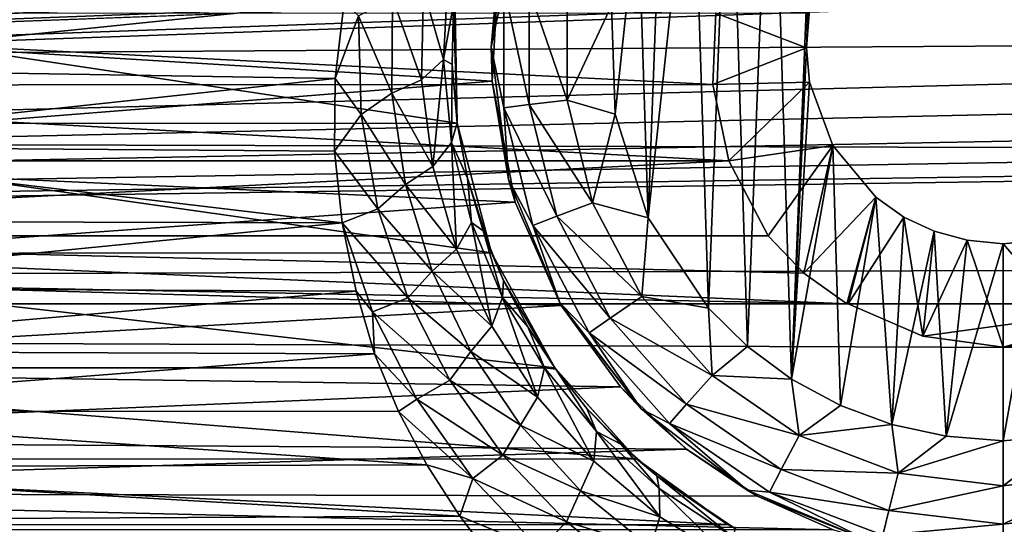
# Model space of a CAD drawing. Header units: metres. Extents: x -95 to 103, y -12 to 12.
# Tile 113 of 256: x -66.7 to -64.2, y -8.35 to -7.07. Entities that reach past the tile are written whole.
import ezdxf

# ---------------------------------------------------------------- set-up
doc = ezdxf.new("R2010")
doc.units = ezdxf.units.M
doc.layers.add('solid_P74500', color=7, linetype='CONTINUOUS')
doc.layers.add('solid_P74500_01', color=7, linetype='CONTINUOUS')

msp = doc.modelspace()

# ---------------------------------------------------------------- linework, layer by layer
at = {"layer": 'solid_P74500'}
for points in [[(-64.954506, -4.899806, -1.8), (-64.839775, -5.121016, -1.8), (-85.675003, -7.792304, -1.8)], [(-69.196892, -5.444916, -1.8), (-64.954506, -4.899806, -1.8), (-85.675003, -7.792304, -1.8)], [(-11.7, -9.123637, 0.5), (-88, -5.05, 0.5), (-88, -9.123637, 0.5)], [(-11.7, -9.123637, 0.5), (-12.2, -5.05, 0.5), (-88, -5.05, 0.5)], [(-54.839775, -5.121016, -1.8), (-54.663666, -5.295372, -1.8), (-85.675003, -7.792304, -1.8)], [(-59.196892, -5.444916, -1.8), (-54.839775, -5.121016, -1.8), (-85.675003, -7.792304, -1.8)], [(-59.839775, -5.121016, -1.8), (-59.663666, -5.295372, -1.8), (-85.675003, -7.792304, -1.8)], [(-64.196892, -5.444916, -1.8), (-59.839775, -5.121016, -1.8), (-85.675003, -7.792304, -1.8)], [(-64.839775, -5.121016, -1.8), (-64.663666, -5.295372, -1.8), (-85.675003, -7.792304, -1.8)], [(-19.663668, -5.295372, -1.8), (-19.442997, -5.406663, -1.8), (-85.675003, -7.792304, -1.8)], [(-24.196892, -5.444916, -1.8), (-19.663668, -5.295372, -1.8), (-85.675003, -7.792304, -1.8)], [(-24.663668, -5.295372, -1.8), (-24.442997, -5.406663, -1.8), (-85.675003, -7.792304, -1.8)], [(-29.196892, -5.444916, -1.8), (-24.663668, -5.295372, -1.8), (-85.675003, -7.792304, -1.8)], [(-29.663668, -5.295372, -1.8), (-29.442997, -5.406663, -1.8), (-85.675003, -7.792304, -1.8)], [(-34.196892, -5.444916, -1.8), (-29.663668, -5.295372, -1.8), (-85.675003, -7.792304, -1.8)], [(-34.663666, -5.295372, -1.8), (-34.442997, -5.406663, -1.8), (-85.675003, -7.792304, -1.8)], [(-39.196892, -5.444916, -1.8), (-34.663666, -5.295372, -1.8), (-85.675003, -7.792304, -1.8)], [(-39.663666, -5.295372, -1.8), (-39.442997, -5.406663, -1.8), (-85.675003, -7.792304, -1.8)], [(-44.196892, -5.444916, -1.8), (-39.663666, -5.295372, -1.8), (-85.675003, -7.792304, -1.8)], [(-44.663666, -5.295372, -1.8), (-44.442997, -5.406663, -1.8), (-85.675003, -7.792304, -1.8)], [(-49.196892, -5.444916, -1.8), (-44.663666, -5.295372, -1.8), (-85.675003, -7.792304, -1.8)], [(-49.663666, -5.295372, -1.8), (-49.442997, -5.406663, -1.8), (-85.675003, -7.792304, -1.8)], [(-49.663666, -5.295372, -1.8), (-85.675003, -7.792304, -1.8), (-54.196892, -5.444916, -1.8)], [(-54.663666, -5.295372, -1.8), (-54.442997, -5.406663, -1.8), (-85.675003, -7.792304, -1.8)], [(-59.663666, -5.295372, -1.8), (-59.442997, -5.406663, -1.8), (-85.675003, -7.792304, -1.8)], [(-64.663666, -5.295372, -1.8), (-64.442993, -5.406663, -1.8), (-85.675003, -7.792304, -1.8)], [(-19.442997, -5.406663, -1.8), (-19.196892, -5.444916, -1.8), (-85.675003, -7.792304, -1.8)], [(-24.442997, -5.406663, -1.8), (-24.196892, -5.444916, -1.8), (-85.675003, -7.792304, -1.8)], [(-29.442997, -5.406663, -1.8), (-29.196892, -5.444916, -1.8), (-85.675003, -7.792304, -1.8)], [(-34.442997, -5.406663, -1.8), (-34.196892, -5.444916, -1.8), (-85.675003, -7.792304, -1.8)], [(-39.442997, -5.406663, -1.8), (-39.196892, -5.444916, -1.8), (-85.675003, -7.792304, -1.8)], [(-44.442997, -5.406663, -1.8), (-44.196892, -5.444916, -1.8), (-85.675003, -7.792304, -1.8)], [(-49.442997, -5.406663, -1.8), (-49.196892, -5.444916, -1.8), (-85.675003, -7.792304, -1.8)], [(-54.442997, -5.406663, -1.8), (-54.196892, -5.444916, -1.8), (-85.675003, -7.792304, -1.8)], [(-59.442997, -5.406663, -1.8), (-59.196892, -5.444916, -1.8), (-85.675003, -7.792304, -1.8)], [(-64.442993, -5.406663, -1.8), (-64.196892, -5.444916, -1.8), (-85.675003, -7.792304, -1.8)], [(-16.783161, -6, -1.8), (-85.675003, -7.792304, -1.8), (-19.196892, -5.444916, -1.8)], [(92.5, -6.166949, 10.871941), (-94.018356, -5.654152, 11.148119), (-94.018356, -7.322209, 10.130905)], [(-16.74332, -6.246104, -1.8), (-85.675003, -7.792304, -1.8), (-16.783161, -6, -1.8)], [(92.5, -7.774915, 9.787399), (92.5, -6.166949, 10.871941), (-94.018356, -7.322209, 10.130905)], [(-16.74332, -6.246104, -1.8), (-16.630293, -6.464035, -1.8), (-85.675003, -7.792304, -1.8)], [(-64.736984, -7.983215, -11.8), (-64.788025, -6.331459, -11.8), (-64.668503, -6.257416, -11.8)], [(-64.736984, -7.983215, -11.8), (-64.668503, -6.257416, -11.8), (-64.69928, -7.142048, -11.8)], [(-64.668503, -6.257416, -11.8), (-64.69249, -7.05461, -11.8), (-64.69928, -7.142048, -11.8)], [(-64.849243, -7.900564, -11.8), (-64.894638, -6.420703, -11.8), (-64.788025, -6.331459, -11.8)], [(-64.736984, -7.983215, -11.8), (-64.849243, -7.900564, -11.8), (-64.788025, -6.331459, -11.8)], [(-64.948105, -7.80319, -11.8), (-64.988884, -6.52597, -11.8), (-64.894638, -6.420703, -11.8)], [(-64.849243, -7.900564, -11.8), (-64.948105, -7.80319, -11.8), (-64.894638, -6.420703, -11.8)], [(-16.630293, -6.464035, -1.8), (-16.456795, -6.635807, -1.8), (-85.675003, -7.792304, -1.8)], [(-65.101097, -7.573346, -11.8), (-65.066879, -6.641509, -11.8), (-64.988884, -6.52597, -11.8)], [(-64.948105, -7.80319, -11.8), (-65.101097, -7.573346, -11.8), (-64.988884, -6.52597, -11.8)], [(-16.456795, -6.635807, -1.8), (-16.239395, -6.74545, -1.8), (-85.675003, -7.792304, -1.8)], [(-65.101097, -7.573346, -11.8), (-65.127319, -6.76642, -11.8), (-65.066879, -6.641509, -11.8)], [(-16.239395, -6.74545, -1.8), (-15.996938, -6.783135, -1.8), (-85.675003, -7.792304, -1.8)], [(-65.479866, -6.912105, -7.087511), (-67.901665, -7.079847, -6.919954), (-67.958427, -6.754923, -7.237473)], [(-65.185356, -7.310327, -11.8), (-65.194283, -7.034285, -11.8), (-65.127319, -6.76642, -11.8)], [(-65.101097, -7.573346, -11.8), (-65.185356, -7.310327, -11.8), (-65.127319, -6.76642, -11.8)], [(-15.996938, -6.783135, -1.8), (-14.325, -7.792304, -1.8), (-85.675003, -7.792304, -1.8)], [(-65.5, -7.14, -11.5), (-65.479866, -6.912105, -7.087511), (-65.455704, -6.803535, -11.5)], [(-65.467941, -6.986044, -11.614588), (-65.5, -7.14, -11.5), (-65.455704, -6.803535, -11.5)], [(-65.479866, -6.912105, -7.087511), (-65.497101, -7.226824, -6.766446), (-67.901665, -7.079847, -6.919954)], [(-65.5, -7.14, -11.5), (-65.497101, -7.226824, -6.766446), (-65.479866, -6.912105, -7.087511)], [(-65.608772, -6.953619, -10.186781), (-65.620827, -7.17118, -10.006389), (-65.671387, -6.99382, -10.26226)], [(-65.608772, -6.953619, -10.186781), (-65.595757, -7.031044, -9.986676), (-65.620827, -7.17118, -10.006389)], [(-65.586449, -7.333337, -8.858452), (-67.807259, -6.998838, -9.125035), (-67.813644, -7.334234, -8.857709)], [(-65.586449, -7.333337, -8.858452), (-65.592613, -6.99762, -9.125969), (-67.807259, -6.998838, -9.125035)], [(-65.873528, -7.026005, -10.338532), (-67.506721, -7.193116, -10.222968), (-67.528343, -6.995755, -10.359026)], [(-65.671387, -6.99382, -10.26226), (-65.676712, -7.222791, -10.080191), (-65.750763, -7.014537, -10.313324)], [(-65.620827, -7.17118, -10.006389), (-65.676712, -7.222791, -10.080191), (-65.671387, -6.99382, -10.26226)], [(-65.595757, -7.031044, -9.986676), (-65.592613, -6.99762, -9.125969), (-65.586449, -7.333337, -8.858452)], [(-65.467941, -6.986044, -11.614588), (-65.467941, -7.293956, -11.614588), (-65.5, -7.14, -11.5)], [(-65.403374, -7.286117, -11.712049), (-65.467941, -7.293956, -11.614588), (-65.467941, -6.986044, -11.614588)], [(-65.403374, -6.993884, -11.712049), (-65.403374, -7.286117, -11.712049), (-65.467941, -6.986044, -11.614588)], [(-65.403374, -6.993884, -11.712049), (-65.306679, -7.005625, -11.777164), (-65.306679, -7.274375, -11.777164)], [(-65.403374, -6.993884, -11.712049), (-65.306679, -7.274375, -11.777164), (-65.403374, -7.286117, -11.712049)], [(-65.750763, -7.014537, -10.313324), (-65.752083, -7.256888, -10.130121), (-65.836823, -7.060791, -10.310713)], [(-65.676712, -7.222791, -10.080191), (-65.752083, -7.256888, -10.130121), (-65.750763, -7.014537, -10.313324)], [(-65.306679, -7.274375, -11.777164), (-65.306679, -7.005625, -11.777164), (-65.194283, -7.034285, -11.8)], [(-65.873528, -7.026005, -10.338532), (-65.896179, -7.219656, -10.204243), (-67.506721, -7.193116, -10.222968)], [(-65.836823, -7.060791, -10.310713), (-65.896179, -7.219656, -10.204243), (-65.873528, -7.026005, -10.338532)], [(-65.620827, -7.17118, -10.006389), (-65.595757, -7.031044, -9.986676), (-65.599304, -7.184045, -9.852619)], [(-65.599304, -7.184045, -9.852619), (-65.595757, -7.031044, -9.986676), (-65.586449, -7.333337, -8.858452)], [(-65.306679, -7.274375, -11.777164), (-65.194283, -7.034285, -11.8), (-65.185356, -7.310327, -11.8)], [(-68.470367, -7.055848, -5.089697), (-64.937401, -7.234941, -4.831732), (-64.92926, -7.053593, -5.092822)], [(-68.470367, -7.055848, -5.089697), (-68.462761, -7.236759, -4.829008), (-64.937401, -7.234941, -4.831732)], [(-65.830475, -7.311327, -10.128681), (-65.896179, -7.219656, -10.204243), (-65.836823, -7.060791, -10.310713)], [(-65.752083, -7.256888, -10.130121), (-65.830475, -7.311327, -10.128681), (-65.836823, -7.060791, -10.310713)], [(-64.69928, -7.142048, -11.8), (-64.92926, -7.053593, -5.092822), (-64.937401, -7.234941, -4.831732)], [(-64.69928, -7.142048, -11.8), (-64.69249, -7.05461, -11.8), (-64.92926, -7.053593, -5.092822)], [(-65.497101, -7.226824, -6.766446), (-67.930641, -7.419484, -6.554484), (-67.901665, -7.079847, -6.919954)], [(-65.455704, -7.476465, -11.5), (-65.497101, -7.226824, -6.766446), (-65.5, -7.14, -11.5)], [(-65.467941, -7.293956, -11.614588), (-65.455704, -7.476465, -11.5), (-65.5, -7.14, -11.5)], [(-64.691772, -7.229405, -11.8), (-64.69928, -7.142048, -11.8), (-64.937401, -7.234941, -4.831732)], [(-64.736984, -7.983215, -11.8), (-64.69928, -7.142048, -11.8), (-64.691772, -7.229405, -11.8)], [(-65.620827, -7.17118, -10.006389), (-65.647827, -7.443525, -9.892615), (-65.676712, -7.222791, -10.080191)], [(-65.620827, -7.17118, -10.006389), (-65.600388, -7.382637, -9.819986), (-65.647827, -7.443525, -9.892615)], [(-65.620827, -7.17118, -10.006389), (-65.599304, -7.184045, -9.852619), (-65.600388, -7.382637, -9.819986)], [(-65.896179, -7.219656, -10.204243), (-67.505615, -7.392566, -10.079681), (-67.506721, -7.193116, -10.222968)], [(-65.600388, -7.382637, -9.819986), (-65.599304, -7.184045, -9.852619), (-65.586731, -7.332283, -9.719637)], [(-65.586731, -7.332283, -9.719637), (-65.599304, -7.184045, -9.852619), (-65.586449, -7.333337, -8.858452)], [(-65.896179, -7.219656, -10.204243), (-65.89814, -7.404456, -10.07095), (-67.505615, -7.392566, -10.079681)], [(-65.830475, -7.311327, -10.128681), (-65.89814, -7.404456, -10.07095), (-65.896179, -7.219656, -10.204243)], [(-65.676712, -7.222791, -10.080191), (-65.647827, -7.443525, -9.892615), (-65.752083, -7.256888, -10.130121)], [(-68.462761, -7.236759, -4.829008), (-68.503441, -7.428859, -4.52792), (-64.896606, -7.428674, -4.528224)], [(-68.462761, -7.236759, -4.829008), (-64.896606, -7.428674, -4.528224), (-64.937401, -7.234941, -4.831732)], [(-65.497101, -7.226824, -6.766446), (-65.438789, -7.534208, -6.422535), (-67.930641, -7.419484, -6.554484)], [(-65.455704, -7.476465, -11.5), (-65.438789, -7.534208, -6.422535), (-65.497101, -7.226824, -6.766446)], [(-64.691772, -7.229405, -11.8), (-64.937401, -7.234941, -4.831732), (-64.896606, -7.428674, -4.528224)], [(-64.63266, -7.39014, -11.8), (-64.691772, -7.229405, -11.8), (-64.896606, -7.428674, -4.528224)], [(-64.736984, -7.983215, -11.8), (-64.691772, -7.229405, -11.8), (-64.63266, -7.39014, -11.8)], [(-65.752083, -7.256888, -10.130121), (-65.717194, -7.489459, -9.941753), (-65.830475, -7.311327, -10.128681)], [(-65.647827, -7.443525, -9.892615), (-65.717194, -7.489459, -9.941753), (-65.752083, -7.256888, -10.130121)], [(-65.403374, -7.286117, -11.712049), (-65.306679, -7.274375, -11.777164), (-65.242363, -7.535316, -11.777164)], [(-65.242363, -7.535316, -11.777164), (-65.306679, -7.274375, -11.777164), (-65.185356, -7.310327, -11.8)], [(-65.403374, -7.286117, -11.712049), (-65.333443, -7.569858, -11.712049), (-65.467941, -7.293956, -11.614588)], [(-65.467941, -7.293956, -11.614588), (-65.394257, -7.59292, -11.614588), (-65.455704, -7.476465, -11.5)], [(-65.333443, -7.569858, -11.712049), (-65.394257, -7.59292, -11.614588), (-65.467941, -7.293956, -11.614588)], [(-65.403374, -7.286117, -11.712049), (-65.242363, -7.535316, -11.777164), (-65.333443, -7.569858, -11.712049)], [(92.5, -7.774915, 9.787399), (-94.018356, -7.322209, 10.130905), (-94.018356, -8.811388, 8.866197)], [(-65.78759, -7.550932, -9.942235), (-65.89814, -7.404456, -10.07095), (-65.830475, -7.311327, -10.128681)], [(-65.717194, -7.489459, -9.941753), (-65.78759, -7.550932, -9.942235), (-65.830475, -7.311327, -10.128681)], [(-65.242363, -7.535316, -11.777164), (-65.185356, -7.310327, -11.8), (-65.101097, -7.573346, -11.8)], [(-65.498734, -7.66248, -8.575336), (-67.813644, -7.334234, -8.857709), (-67.901978, -7.664145, -8.573849)], [(-65.498734, -7.66248, -8.575336), (-65.586449, -7.333337, -8.858452), (-67.813644, -7.334234, -8.857709)], [(-65.600388, -7.382637, -9.819986), (-65.586731, -7.332283, -9.719637), (-65.559753, -7.473266, -9.588243)], [(-65.559753, -7.473266, -9.588243), (-65.586731, -7.332283, -9.719637), (-65.586449, -7.333337, -8.858452)], [(-65.559753, -7.473266, -9.588243), (-65.586449, -7.333337, -8.858452), (-65.498734, -7.66248, -8.575336)], [(-65.878616, -7.586365, -9.93464), (-67.52124, -7.581886, -9.938058), (-67.505615, -7.392566, -10.079681)], [(-65.89814, -7.404456, -10.07095), (-65.878616, -7.586365, -9.93464), (-67.505615, -7.392566, -10.079681)], [(-65.600388, -7.382637, -9.819986), (-65.587616, -7.653068, -9.702353), (-65.647827, -7.443525, -9.892615)], [(-65.600388, -7.382637, -9.819986), (-65.559753, -7.473266, -9.588243), (-65.549774, -7.585158, -9.630319)], [(-65.600388, -7.382637, -9.819986), (-65.549774, -7.585158, -9.630319), (-65.587616, -7.653068, -9.702353)], [(-64.63266, -7.39014, -11.8), (-64.896606, -7.428674, -4.528224), (-64.796944, -7.619055, -4.2)], [(-64.63266, -7.39014, -11.8), (-64.796944, -7.619055, -4.2), (-64.706146, -7.714148, -4.2)], [(-64.612869, -8.050737, -11.8), (-64.736984, -7.983215, -11.8), (-64.63266, -7.39014, -11.8)], [(-64.523323, -7.520992, -11.8), (-64.63266, -7.39014, -11.8), (-64.706146, -7.714148, -4.2)], [(-64.612869, -8.050737, -11.8), (-64.63266, -7.39014, -11.8), (-64.523323, -7.520992, -11.8)], [(-65.438789, -7.534208, -6.422535), (-68.036324, -7.719775, -6.19799), (-67.930641, -7.419484, -6.554484)], [(-65.78759, -7.550932, -9.942235), (-65.878616, -7.586365, -9.93464), (-65.89814, -7.404456, -10.07095)], [(-68.603058, -7.619055, -4.2), (-64.796944, -7.619055, -4.2), (-64.896606, -7.428674, -4.528224)], [(-68.503441, -7.428859, -4.52792), (-68.603058, -7.619055, -4.2), (-64.896606, -7.428674, -4.528224)], [(-65.647827, -7.443525, -9.892615), (-65.587616, -7.653068, -9.702353), (-65.717194, -7.489459, -9.941753)], [(-65.519882, -7.606804, -9.457234), (-65.559753, -7.473266, -9.588243), (-65.498734, -7.66248, -8.575336)], [(-65.549774, -7.585158, -9.630319), (-65.559753, -7.473266, -9.588243), (-65.519882, -7.606804, -9.457234)], [(-65.717194, -7.489459, -9.941753), (-65.649399, -7.709138, -9.751089), (-65.78759, -7.550932, -9.942235)], [(-65.587616, -7.653068, -9.702353), (-65.649399, -7.709138, -9.751089), (-65.717194, -7.489459, -9.941753)], [(-65.325836, -7.79, -11.5), (-65.438789, -7.534208, -6.422535), (-65.455704, -7.476465, -11.5)], [(-65.394257, -7.59292, -11.614588), (-65.325836, -7.79, -11.5), (-65.455704, -7.476465, -11.5)], [(-64.523323, -7.520992, -11.8), (-64.706146, -7.714148, -4.2), (-64.597061, -7.792304, -4.2)], [(-64.482491, -8.099016, -11.8), (-64.612869, -8.050737, -11.8), (-64.523323, -7.520992, -11.8)], [(-64.523323, -7.520992, -11.8), (-64.597061, -7.792304, -4.2), (-64.593704, -7.792304, -4.3)], [(-64.452332, -7.57166, -11.8), (-64.523323, -7.520992, -11.8), (-64.593704, -7.792304, -4.3)], [(-64.482491, -8.099016, -11.8), (-64.523323, -7.520992, -11.8), (-64.452332, -7.57166, -11.8)], [(-65.438789, -7.534208, -6.422535), (-65.322243, -7.796174, -6.101778), (-68.036324, -7.719775, -6.19799)], [(-65.325836, -7.79, -11.5), (-65.322243, -7.796174, -6.101778), (-65.438789, -7.534208, -6.422535)], [(-65.333443, -7.569858, -11.712049), (-65.242363, -7.535316, -11.777164), (-65.11747, -7.773282, -11.777164)], [(-65.11747, -7.773282, -11.777164), (-65.242363, -7.535316, -11.777164), (-65.101097, -7.573346, -11.8)], [(-65.711517, -7.776591, -9.754137), (-65.878616, -7.586365, -9.93464), (-65.78759, -7.550932, -9.942235)], [(-65.649399, -7.709138, -9.751089), (-65.711517, -7.776591, -9.754137), (-65.78759, -7.550932, -9.942235)], [(-65.333443, -7.569858, -11.712049), (-65.197632, -7.828617, -11.712049), (-65.394257, -7.59292, -11.614588)], [(-65.333443, -7.569858, -11.712049), (-65.11747, -7.773282, -11.777164), (-65.197632, -7.828617, -11.712049)], [(-65.11747, -7.773282, -11.777164), (-65.101097, -7.573346, -11.8), (-64.948105, -7.80319, -11.8)], [(-64.452332, -7.57166, -11.8), (-64.593704, -7.792304, -4.3), (-64.404327, -7.873975, -4.3)], [(-64.482491, -8.099016, -11.8), (-64.452332, -7.57166, -11.8), (-64.375313, -7.607855, -11.8)], [(-64.375313, -7.607855, -11.8), (-64.452332, -7.57166, -11.8), (-64.404327, -7.873975, -4.3)], [(-65.878616, -7.586365, -9.93464), (-67.55304, -7.75146, -9.806369), (-67.52124, -7.581886, -9.938058)], [(-65.878616, -7.586365, -9.93464), (-65.842903, -7.76013, -9.799509), (-67.55304, -7.75146, -9.806369)], [(-65.801018, -7.812901, -9.755897), (-65.842903, -7.76013, -9.799509), (-65.878616, -7.586365, -9.93464)], [(-65.801018, -7.812901, -9.755897), (-65.878616, -7.586365, -9.93464), (-65.711517, -7.776591, -9.754137)], [(-65.549774, -7.585158, -9.630319), (-65.498421, -7.849065, -9.512277), (-65.587616, -7.653068, -9.702353)], [(-65.549774, -7.585158, -9.630319), (-65.519882, -7.606804, -9.457234), (-65.470818, -7.776452, -9.440183)], [(-65.549774, -7.585158, -9.630319), (-65.470818, -7.776452, -9.440183), (-65.498421, -7.849065, -9.512277)], [(-65.394257, -7.59292, -11.614588), (-65.25116, -7.865563, -11.614588), (-65.325836, -7.79, -11.5)], [(-65.197632, -7.828617, -11.712049), (-65.25116, -7.865563, -11.614588), (-65.394257, -7.59292, -11.614588)], [(-68.693855, -7.714148, -4.2), (-64.597061, -7.792304, -4.2), (-68.603058, -7.619055, -4.2)], [(-64.706146, -7.714148, -4.2), (-68.603058, -7.619055, -4.2), (-64.597061, -7.792304, -4.2)], [(-64.706146, -7.714148, -4.2), (-64.796944, -7.619055, -4.2), (-68.603058, -7.619055, -4.2)], [(-65.468369, -7.732664, -9.3305), (-65.519882, -7.606804, -9.457234), (-65.498734, -7.66248, -8.575336)], [(-65.470818, -7.776452, -9.440183), (-65.519882, -7.606804, -9.457234), (-65.468369, -7.732664, -9.3305)], [(-64.345047, -8.12864, -11.8), (-64.482491, -8.099016, -11.8), (-64.375313, -7.607855, -11.8)], [(-64.291313, -7.630527, -11.8), (-64.375313, -7.607855, -11.8), (-64.404327, -7.873975, -4.3)], [(-64.345047, -8.12864, -11.8), (-64.375313, -7.607855, -11.8), (-64.291313, -7.630527, -11.8)], [(-64.291313, -7.630527, -11.8), (-64.404327, -7.873975, -4.3), (-64.199997, -7.901906, -4.3)], [(-64.345047, -8.12864, -11.8), (-64.291313, -7.630527, -11.8), (-64.199997, -7.64, -11.8)], [(-64.345047, -8.12864, -11.8), (-64.199997, -7.64, -11.8), (-64.199997, -8.14, -11.8)], [(-64.291313, -7.630527, -11.8), (-64.199997, -7.901906, -4.3), (-64.199997, -7.64, -11.8)], [(-63.99567, -7.873975, -4.3), (-64.10817, -7.630482, -11.8), (-64.199997, -7.64, -11.8)], [(-64.199997, -8.14, -11.8), (-64.199997, -7.64, -11.8), (-64.10817, -7.630482, -11.8)], [(-64.029671, -8.125382, -11.8), (-64.199997, -8.14, -11.8), (-64.10817, -7.630482, -11.8)], [(-63.99567, -7.873975, -4.3), (-64.199997, -7.64, -11.8), (-64.199997, -7.901906, -4.3)], [(-65.338631, -7.95457, -8.305107), (-67.901978, -7.664145, -8.573849), (-68.061813, -7.955187, -8.304517)], [(-65.338631, -7.95457, -8.305107), (-65.498734, -7.66248, -8.575336), (-67.901978, -7.664145, -8.573849)], [(-65.587616, -7.653068, -9.702353), (-65.498421, -7.849065, -9.512277), (-65.649399, -7.709138, -9.751089)], [(-65.468369, -7.732664, -9.3305), (-65.498734, -7.66248, -8.575336), (-65.338631, -7.95457, -8.305107)], [(-68.693855, -7.714148, -4.2), (-68.80294, -7.792304, -4.2), (-64.597061, -7.792304, -4.2)], [(-65.322243, -7.796174, -6.101778), (-68.190536, -7.959395, -5.887106), (-68.036324, -7.719775, -6.19799)], [(-65.649399, -7.709138, -9.751089), (-65.551422, -7.913468, -9.561054), (-65.711517, -7.776591, -9.754137)], [(-65.498421, -7.849065, -9.512277), (-65.551422, -7.913468, -9.561054), (-65.649399, -7.709138, -9.751089)], [(-65.470818, -7.776452, -9.440183), (-65.468369, -7.732664, -9.3305), (-65.406479, -7.850219, -9.209554)], [(-65.406479, -7.850219, -9.209554), (-65.468369, -7.732664, -9.3305), (-65.338631, -7.95457, -8.305107)], [(92.5, -9.19602, 8.466393), (92.5, -7.774915, 9.787399), (-94.018356, -8.811388, 8.866197)], [(-65.842903, -7.76013, -9.799509), (-67.602081, -7.912514, -9.676887), (-67.55304, -7.75146, -9.806369)], [(-65.842903, -7.76013, -9.799509), (-65.795906, -7.919369, -9.671277), (-67.602081, -7.912514, -9.676887)], [(-65.801018, -7.812901, -9.755897), (-65.795906, -7.919369, -9.671277), (-65.842903, -7.76013, -9.799509)], [(-65.197632, -7.828617, -11.712049), (-65.11747, -7.773282, -11.777164), (-64.939255, -7.974443, -11.777164)], [(-64.939255, -7.974443, -11.777164), (-65.11747, -7.773282, -11.777164), (-64.948105, -7.80319, -11.8)], [(-85.675003, -7.792304, -4.2), (-14.325, -7.792304, -1.8), (-84.597061, -7.792304, -4.2)], [(-85.675003, -7.792304, -4.2), (-85.675003, -7.792304, -1.8), (-14.325, -7.792304, -1.8)], [(-14.325, -7.792304, -1.8), (-83.80294, -7.792304, -4.2), (-84.597061, -7.792304, -4.2)], [(-79.597061, -7.792304, -4.2), (-83.80294, -7.792304, -4.2), (-14.325, -7.792304, -1.8)], [(-78.80294, -7.792304, -4.2), (-79.597061, -7.792304, -4.2), (-14.325, -7.792304, -1.8)], [(-74.597061, -7.792304, -4.2), (-78.80294, -7.792304, -4.2), (-14.325, -7.792304, -1.8)], [(-73.80294, -7.792304, -4.2), (-74.597061, -7.792304, -4.2), (-14.325, -7.792304, -1.8)], [(-69.597061, -7.792304, -4.2), (-73.80294, -7.792304, -4.2), (-14.325, -7.792304, -1.8)], [(-68.80294, -7.792304, -4.2), (-69.597061, -7.792304, -4.2), (-14.325, -7.792304, -1.8)], [(-64.597061, -7.792304, -4.2), (-68.80294, -7.792304, -4.2), (-14.325, -7.792304, -1.8)], [(-65.322243, -7.796174, -6.101778), (-65.171837, -8.003438, -5.827114), (-68.190536, -7.959395, -5.887106)], [(-65.801018, -7.812901, -9.755897), (-65.711517, -7.776591, -9.754137), (-65.605026, -7.985888, -9.567236)], [(-65.551422, -7.913468, -9.561054), (-65.605026, -7.985888, -9.567236), (-65.711517, -7.776591, -9.754137)], [(-65.470818, -7.776452, -9.440183), (-65.381981, -8.029388, -9.325582), (-65.498421, -7.849065, -9.512277)], [(-65.470818, -7.776452, -9.440183), (-65.406479, -7.850219, -9.209554), (-65.364723, -7.954428, -9.25268)], [(-65.470818, -7.776452, -9.440183), (-65.364723, -7.954428, -9.25268), (-65.381981, -8.029388, -9.325582)], [(-65.11924, -8.059238, -11.5), (-65.322243, -7.796174, -6.101778), (-65.325836, -7.79, -11.5)], [(-65.25116, -7.865563, -11.614588), (-65.11924, -8.059238, -11.5), (-65.325836, -7.79, -11.5)], [(-65.11924, -8.059238, -11.5), (-65.171837, -8.003438, -5.827114), (-65.322243, -7.796174, -6.101778)], [(-63.80294, -7.792304, -4.2), (-64.597061, -7.792304, -4.2), (-14.325, -7.792304, -1.8)], [(-63.80294, -7.792304, -4.2), (-64.593704, -7.792304, -4.3), (-64.597061, -7.792304, -4.2)], [(-63.80294, -7.792304, -4.2), (-63.806301, -7.792304, -4.3), (-64.593704, -7.792304, -4.3)], [(-64.404327, -7.873975, -4.3), (-64.593704, -7.792304, -4.3), (-63.806301, -7.792304, -4.3)], [(-64.404327, -7.873975, -4.3), (-63.806301, -7.792304, -4.3), (-64.199997, -7.901906, -4.3)], [(-63.99567, -7.873975, -4.3), (-64.199997, -7.901906, -4.3), (-63.806301, -7.792304, -4.3)], [(-65.688774, -8.034075, -9.56953), (-65.795906, -7.919369, -9.671277), (-65.801018, -7.812901, -9.755897)], [(-65.688774, -8.034075, -9.56953), (-65.801018, -7.812901, -9.755897), (-65.605026, -7.985888, -9.567236)], [(-64.939255, -7.974443, -11.777164), (-64.948105, -7.80319, -11.8), (-64.849243, -7.900564, -11.8)], [(-65.498421, -7.849065, -9.512277), (-65.381981, -8.029388, -9.325582), (-65.551422, -7.913468, -9.561054)], [(-65.335762, -7.958559, -9.092795), (-65.406479, -7.850219, -9.209554), (-65.338631, -7.95457, -8.305107)], [(-65.364723, -7.954428, -9.25268), (-65.406479, -7.850219, -9.209554), (-65.335762, -7.958559, -9.092795)], [(-65.197632, -7.828617, -11.712049), (-65.003845, -8.047357, -11.712049), (-65.25116, -7.865563, -11.614588)], [(-65.197632, -7.828617, -11.712049), (-64.939255, -7.974443, -11.777164), (-65.003845, -8.047357, -11.712049)], [(-65.25116, -7.865563, -11.614588), (-65.046974, -8.096038, -11.614588), (-65.11924, -8.059238, -11.5)], [(-65.003845, -8.047357, -11.712049), (-65.046974, -8.096038, -11.614588), (-65.25116, -7.865563, -11.614588)], [(-65.795906, -7.919369, -9.671277), (-67.664406, -8.064126, -9.550909), (-67.602081, -7.912514, -9.676887)], [(-65.795906, -7.919369, -9.671277), (-65.735603, -8.065351, -9.549876), (-67.664406, -8.064126, -9.550909)], [(-65.688774, -8.034075, -9.56953), (-65.735603, -8.065351, -9.549876), (-65.795906, -7.919369, -9.671277)], [(-65.551422, -7.913468, -9.561054), (-65.425385, -8.100238, -9.374908), (-65.605026, -7.985888, -9.567236)], [(-65.381981, -8.029388, -9.325582), (-65.425385, -8.100238, -9.374908), (-65.551422, -7.913468, -9.561054)], [(-64.939255, -7.974443, -11.777164), (-64.849243, -7.900564, -11.8), (-64.736984, -7.983215, -11.8)], [(-65.171837, -8.003438, -5.827114), (-68.368828, -8.13967, -5.635226), (-68.190536, -7.959395, -5.887106)], [(-65.130775, -8.185938, -8.077154), (-68.061813, -7.955187, -8.304517), (-68.269951, -8.186581, -8.076503)], [(-65.130775, -8.185938, -8.077154), (-65.338631, -7.95457, -8.305107), (-68.061813, -7.955187, -8.304517)], [(-65.364723, -7.954428, -9.25268), (-65.239548, -8.191787, -9.14615), (-65.381981, -8.029388, -9.325582)], [(-65.364723, -7.954428, -9.25268), (-65.335762, -7.958559, -9.092795), (-65.232132, -8.116849, -9.071581)], [(-65.364723, -7.954428, -9.25268), (-65.232132, -8.116849, -9.071581), (-65.239548, -8.191787, -9.14615)], [(-65.335762, -7.958559, -9.092795), (-65.338631, -7.95457, -8.305107), (-65.130775, -8.185938, -8.077154)], [(-65.257034, -8.057973, -8.982884), (-65.335762, -7.958559, -9.092795), (-65.130775, -8.185938, -8.077154)], [(-65.232132, -8.116849, -9.071581), (-65.335762, -7.958559, -9.092795), (-65.257034, -8.057973, -8.982884)], [(-65.003845, -8.047357, -11.712049), (-64.939255, -7.974443, -11.777164), (-64.718079, -8.12711, -11.777164)], [(-64.718079, -8.12711, -11.777164), (-64.939255, -7.974443, -11.777164), (-64.736984, -7.983215, -11.8)], [(-65.688774, -8.034075, -9.56953), (-65.605026, -7.985888, -9.567236), (-65.470284, -8.17662, -9.384731)], [(-65.425385, -8.100238, -9.374908), (-65.470284, -8.17662, -9.384731), (-65.605026, -7.985888, -9.567236)], [(-64.718079, -8.12711, -11.777164), (-64.736984, -7.983215, -11.8), (-64.612869, -8.050737, -11.8)], [(-65.171837, -8.003438, -5.827114), (-65.004204, -8.161397, -5.603642), (-68.368828, -8.13967, -5.635226)], [(-65.11924, -8.059238, -11.5), (-65.004204, -8.161397, -5.603642), (-65.171837, -8.003438, -5.827114)], [(-65.546677, -8.235857, -9.387654), (-65.735603, -8.065351, -9.549876), (-65.688774, -8.034075, -9.56953)], [(-65.546677, -8.235857, -9.387654), (-65.688774, -8.034075, -9.56953), (-65.470284, -8.17662, -9.384731)], [(-65.381981, -8.029388, -9.325582), (-65.239548, -8.191787, -9.14615), (-65.425385, -8.100238, -9.374908)], [(-65.003845, -8.047357, -11.712049), (-64.763344, -8.213364, -11.712049), (-65.046974, -8.096038, -11.614588)], [(-65.003845, -8.047357, -11.712049), (-64.718079, -8.12711, -11.777164), (-64.763344, -8.213364, -11.712049)], [(-65.663025, -8.201603, -9.433118), (-67.738472, -8.207427, -9.428051), (-67.664406, -8.064126, -9.550909)], [(-65.735603, -8.065351, -9.549876), (-65.663025, -8.201603, -9.433118), (-67.664406, -8.064126, -9.550909)], [(-65.546677, -8.235857, -9.387654), (-65.663025, -8.201603, -9.433118), (-65.735603, -8.065351, -9.549876)], [(-65.17112, -8.148427, -8.881697), (-65.257034, -8.057973, -8.982884), (-65.130775, -8.185938, -8.077154)], [(-65.232132, -8.116849, -9.071581), (-65.257034, -8.057973, -8.982884), (-65.17112, -8.148427, -8.881697)], [(-64.849998, -8.265833, -11.5), (-65.004204, -8.161397, -5.603642), (-65.11924, -8.059238, -11.5)], [(-65.046974, -8.096038, -11.614588), (-64.849998, -8.265833, -11.5), (-65.11924, -8.059238, -11.5)], [(-64.718079, -8.12711, -11.777164), (-64.612869, -8.050737, -11.8), (-64.482491, -8.099016, -11.8)], [(-65.425385, -8.100238, -9.374908), (-65.272934, -8.267124, -9.196605), (-65.470284, -8.17662, -9.384731)], [(-65.239548, -8.191787, -9.14615), (-65.272934, -8.267124, -9.196605), (-65.425385, -8.100238, -9.374908)], [(-65.046974, -8.096038, -11.614588), (-64.793571, -8.270952, -11.614588), (-64.849998, -8.265833, -11.5)], [(-64.763344, -8.213364, -11.712049), (-64.793571, -8.270952, -11.614588), (-65.046974, -8.096038, -11.614588)], [(-64.466789, -8.222411, -11.777164), (-64.718079, -8.12711, -11.777164), (-64.482491, -8.099016, -11.8)], [(-64.466789, -8.222411, -11.777164), (-64.482491, -8.099016, -11.8), (-64.345047, -8.12864, -11.8)], [(-65.232132, -8.116849, -9.071581), (-65.07206, -8.333528, -8.979063), (-65.239548, -8.191787, -9.14615)], [(-65.232132, -8.116849, -9.071581), (-65.17112, -8.148427, -8.881697), (-65.073189, -8.260941, -8.901859)], [(-65.232132, -8.116849, -9.071581), (-65.073189, -8.260941, -8.901859), (-65.07206, -8.333528, -8.979063)], [(-65.004204, -8.161397, -5.603642), (-68.56179, -8.272575, -5.438244), (-68.368828, -8.13967, -5.635226)], [(-65.079613, -8.229166, -8.787816), (-65.17112, -8.148427, -8.881697), (-65.130775, -8.185938, -8.077154)], [(-65.073189, -8.260941, -8.901859), (-65.17112, -8.148427, -8.881697), (-65.079613, -8.229166, -8.787816)], [(-64.763344, -8.213364, -11.712049), (-64.718079, -8.12711, -11.777164), (-64.466789, -8.222411, -11.777164)], [(-64.466789, -8.222411, -11.777164), (-64.345047, -8.12864, -11.8), (-64.199997, -8.14, -11.8)], [(-64.466789, -8.222411, -11.777164), (-64.199997, -8.14, -11.8), (-64.199997, -8.254805, -11.777164)], [(-64.199997, -8.254805, -11.777164), (-64.199997, -8.14, -11.8), (-64.029671, -8.125382, -11.8)], [(-63.933208, -8.222411, -11.777164), (-64.199997, -8.254805, -11.777164), (-64.029671, -8.125382, -11.8)], [(-65.004204, -8.161397, -5.603642), (-64.823997, -8.280449, -5.426179), (-68.56179, -8.272575, -5.438244)], [(-64.849998, -8.265833, -11.5), (-64.823997, -8.280449, -5.426179), (-65.004204, -8.161397, -5.603642)], [(-64.900124, -8.352461, -7.904833), (-68.269951, -8.186581, -8.076503), (-68.500992, -8.353099, -7.904159)], [(-64.900124, -8.352461, -7.904833), (-65.130775, -8.185938, -8.077154), (-68.269951, -8.186581, -8.076503)], [(-65.546677, -8.235857, -9.387654), (-65.470284, -8.17662, -9.384731), (-65.309044, -8.346435, -9.210529)], [(-65.272934, -8.267124, -9.196605), (-65.309044, -8.346435, -9.210529), (-65.470284, -8.17662, -9.384731)], [(-65.239548, -8.191787, -9.14615), (-65.07206, -8.333528, -8.979063), (-65.272934, -8.267124, -9.196605)], [(-65.079613, -8.229166, -8.787816), (-65.130775, -8.185938, -8.077154), (-64.900124, -8.352461, -7.904833)], [(-65.579597, -8.331425, -9.318657), (-67.825806, -8.342334, -9.308892), (-67.738472, -8.207427, -9.428051)], [(-65.663025, -8.201603, -9.433118), (-65.579597, -8.331425, -9.318657), (-67.738472, -8.207427, -9.428051)], [(-65.546677, -8.235857, -9.387654), (-65.579597, -8.331425, -9.318657), (-65.663025, -8.201603, -9.433118)], [(-64.763344, -8.213364, -11.712049), (-64.490105, -8.316991, -11.712049), (-64.793571, -8.270952, -11.614588)], [(-64.763344, -8.213364, -11.712049), (-64.466789, -8.222411, -11.777164), (-64.490105, -8.316991, -11.712049)], [(-64.490105, -8.316991, -11.712049), (-64.466789, -8.222411, -11.777164), (-64.199997, -8.254805, -11.777164)], [(-64.199997, -8.352216, -11.712049), (-64.199997, -8.254805, -11.777164), (-63.933208, -8.222411, -11.777164)], [(-63.909897, -8.316991, -11.712049), (-64.199997, -8.352216, -11.712049), (-63.933208, -8.222411, -11.777164)], [(-65.37648, -8.415764, -9.21417), (-65.579597, -8.331425, -9.318657), (-65.546677, -8.235857, -9.387654)], [(-65.37648, -8.415764, -9.21417), (-65.546677, -8.235857, -9.387654), (-65.309044, -8.346435, -9.210529)], [(-64.87999, -8.363772, -8.627856), (-65.079613, -8.229166, -8.787816), (-64.900124, -8.352461, -7.904833)], [(-64.887962, -8.382932, -8.750452), (-65.079613, -8.229166, -8.787816), (-64.87999, -8.363772, -8.627856)], [(-65.073189, -8.260941, -8.901859), (-65.079613, -8.229166, -8.787816), (-64.887962, -8.382932, -8.750452)], [(-68.56179, -8.272575, -5.438244), (-64.63176, -8.366207, -5.293069), (-68.768242, -8.366207, -5.293069)], [(-64.823997, -8.280449, -5.426179), (-64.63176, -8.366207, -5.293069), (-68.56179, -8.272575, -5.438244)], [(-65.272934, -8.267124, -9.196605), (-65.095535, -8.411347, -9.031302), (-65.309044, -8.346435, -9.210529)], [(-65.07206, -8.333528, -8.979063), (-65.095535, -8.411347, -9.031302), (-65.272934, -8.267124, -9.196605)], [(-65.073189, -8.260941, -8.901859), (-64.880692, -8.451077, -8.831283), (-65.07206, -8.333528, -8.979063)], [(-65.073189, -8.260941, -8.901859), (-64.887962, -8.382932, -8.750452), (-64.880692, -8.451077, -8.831283)], [(-64.536469, -8.395703, -11.5), (-64.823997, -8.280449, -5.426179), (-64.849998, -8.265833, -11.5)], [(-64.793571, -8.270952, -11.614588), (-64.536469, -8.395703, -11.5), (-64.849998, -8.265833, -11.5)], [(-64.793571, -8.270952, -11.614588), (-64.505669, -8.380139, -11.614588), (-64.536469, -8.395703, -11.5)], [(-64.490105, -8.316991, -11.712049), (-64.505669, -8.380139, -11.614588), (-64.793571, -8.270952, -11.614588)], [(-64.490105, -8.316991, -11.712049), (-64.199997, -8.254805, -11.777164), (-64.199997, -8.352216, -11.712049)], [(-64.536469, -8.395703, -11.5), (-64.63176, -8.366207, -5.293069), (-64.823997, -8.280449, -5.426179)], [(-64.490105, -8.316991, -11.712049), (-64.199997, -8.352216, -11.712049), (-64.505669, -8.380139, -11.614588)], [(-64.199997, -8.417253, -11.614588), (-64.199997, -8.352216, -11.712049), (-63.909897, -8.316991, -11.712049)], [(-63.894333, -8.380139, -11.614588), (-64.199997, -8.417253, -11.614588), (-63.909897, -8.316991, -11.712049)], [(-65.505951, -8.428061, -9.231348), (-67.887222, -8.422953, -9.236009), (-67.825806, -8.342334, -9.308892)], [(-65.579597, -8.331425, -9.318657), (-65.505951, -8.428061, -9.231348), (-67.825806, -8.342334, -9.308892)], [(-65.37648, -8.415764, -9.21417), (-65.505951, -8.428061, -9.231348), (-65.579597, -8.331425, -9.318657)], [(-65.37648, -8.415764, -9.21417), (-65.309044, -8.346435, -9.210529), (-65.122948, -8.492521, -9.049715)], [(-65.095535, -8.411347, -9.031302), (-65.122948, -8.492521, -9.049715), (-65.309044, -8.346435, -9.210529)], [(-65.07206, -8.333528, -8.979063), (-64.880692, -8.451077, -8.831283), (-65.095535, -8.411347, -9.031302)], [(-64.505669, -8.380139, -11.614588), (-64.199997, -8.352216, -11.712049), (-64.199997, -8.417253, -11.614588)]]:
    msp.add_3dface(points, dxfattribs=at)
at = {"layer": 'solid_P74500_01'}
for points in [[(-92.5, -6.466096, 9.50981), (92.5, -5.822828, 9.916285), (92.5, -7.269713, 8.910396)], [(-92.5, -7.786848, 8.461917), (-92.5, -6.466096, 9.50981), (92.5, -7.269713, 8.910396)], [(-92.5, -7.786848, 8.461917), (92.5, -7.269713, 8.910396), (92.5, -8.547155, 7.693748)], [(-92.5, -8.938029, 7.235831), (-92.5, -7.786848, 8.461917), (92.5, -8.547155, 7.693748)], [(-92.5, -8.938029, -7.235831), (92.5, -9.175047, -6.932167), (92.5, -8.011712, -8.249903)], [(-19.200001, -8.54, -7.701844), (-92.5, -8.938029, -7.235831), (92.5, -8.011712, -8.249903)]]:
    msp.add_3dface(points, dxfattribs=at)

doc.saveas('drawing.dxf')
